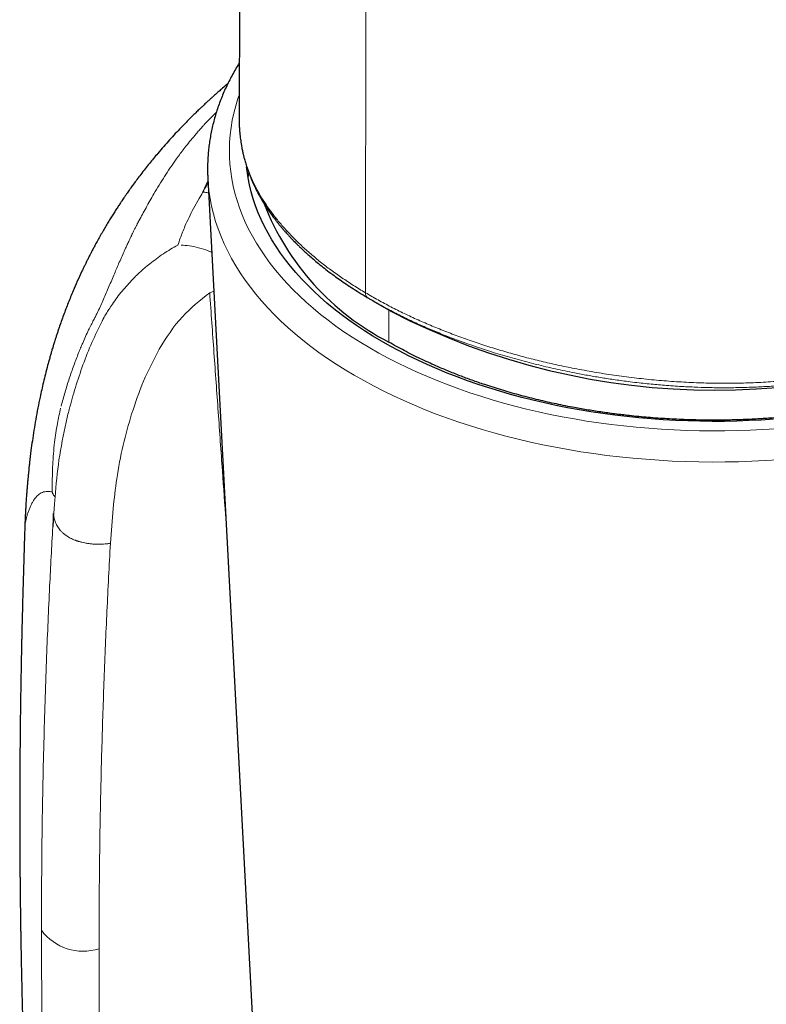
# Model space of a CAD drawing. Header units: millimetres. Extents: x 8 to 761, y 12 to 733.
# Tile 57 of 99: x 702 to 719, y 183 to 205. Entities that reach past the tile are written whole.
import ezdxf

# ---------------------------------------------------------------- set-up
doc = ezdxf.new("R2010")
doc.units = ezdxf.units.MM

msp = doc.modelspace()

# ---------------------------------------------------------------- linework, layer by layer
at = {"color": 7, "linetype": 'Continuous', "lineweight": 30}
for p, q in [((706.891, 230.747), (706.831, 202.912)), ((706.833, 202.912), (706.833, 202.898)), ((706.114, 201.526), (706.114, 201.528)), ((706.114, 201.526), (707.37, 177.869)), ((709.896, 198.722), (710.31, 198.483)), ((701.917, 193.499), (701.917, 193.498))]:
    msp.add_line(p, q, dxfattribs=at)
at = {"color": 252, "linetype": 'Continuous', "lineweight": 0}
for p, q in [((709.73, 198.904), (709.777, 230.031)), ((706.31, 203.047), (706.067, 202.802)), ((706.116, 201.475), (705.999, 201.217)), ((705.979, 201.167), (705.917, 201.069)), ((705.999, 201.217), (705.979, 201.167)), ((705.917, 201.069), (705.783, 200.835)), ((706.157, 198.905), (706.251, 198.937)), ((710.265, 197.772), (710.265, 198.509))]:
    msp.add_line(p, q, dxfattribs=at)
at = {"color": 252, "linetype": 'Continuous', "lineweight": 0, "flags": 128}
for points in [[(706.831, 203.439), (706.805, 203.361), (706.754, 203.196), (706.711, 203.029), (706.675, 202.862), (706.647, 202.695), (706.626, 202.527), (706.613, 202.359), (706.608, 202.191), (706.61, 202.023), (706.62, 201.855), (706.638, 201.687), (706.663, 201.519), (706.696, 201.352), (706.736, 201.186), (706.784, 201.02), (706.839, 200.855), (706.902, 200.691), (706.972, 200.527), (707.05, 200.365), (707.135, 200.204), (707.227, 200.045), (707.326, 199.887), (707.433, 199.73), (707.546, 199.575), (707.667, 199.422), (707.794, 199.271), (707.929, 199.122), (708.07, 198.975), (708.217, 198.83), (708.372, 198.687), (708.532, 198.547), (708.699, 198.409), (708.872, 198.274), (709.051, 198.141), (709.236, 198.011), (709.427, 197.884), (709.624, 197.76), (709.826, 197.639), (710.034, 197.521), (710.247, 197.406), (710.465, 197.295), (710.688, 197.186), (710.916, 197.082), (711.148, 196.98), (711.385, 196.883), (711.627, 196.788), (711.872, 196.698), (712.122, 196.611), (712.375, 196.528), (712.632, 196.449), (712.893, 196.374), (713.157, 196.303), (713.424, 196.236), (713.694, 196.173), (713.967, 196.113), (714.242, 196.059), (714.52, 196.008), (714.8, 195.961), (715.082, 195.919), (715.366, 195.881), (715.651, 195.848), (715.938, 195.818), (716.226, 195.793), (716.515, 195.773), (716.805, 195.756), (717.096, 195.744), (717.387, 195.737), (717.678, 195.734), (717.969, 195.735), (718.26, 195.741), (718.551, 195.751), (718.841, 195.766), (719.131, 195.785)], [(719.193, 195.072), (718.891, 195.053), (718.588, 195.038), (718.284, 195.027), (717.98, 195.021), (717.675, 195.02), (717.371, 195.023), (717.067, 195.031), (716.763, 195.043), (716.46, 195.06), (716.158, 195.082), (715.857, 195.108), (715.557, 195.138), (715.259, 195.173), (714.963, 195.213), (714.668, 195.257), (714.375, 195.306), (714.085, 195.359), (713.797, 195.416), (713.512, 195.478), (713.23, 195.544), (712.951, 195.614), (712.675, 195.688), (712.403, 195.767), (712.135, 195.85), (711.87, 195.936), (711.609, 196.027), (711.352, 196.121), (711.1, 196.22), (710.852, 196.322), (710.609, 196.428), (710.371, 196.537), (710.138, 196.65), (709.911, 196.767), (709.688, 196.887), (709.471, 197.01), (709.26, 197.137), (709.054, 197.266), (708.855, 197.399), (708.662, 197.535), (708.474, 197.673), (708.293, 197.815), (708.119, 197.959), (707.951, 198.105), (707.79, 198.254), (707.636, 198.406), (707.489, 198.56), (707.348, 198.716), (707.215, 198.874), (707.089, 199.034), (706.97, 199.195), (706.859, 199.359), (706.755, 199.524), (706.659, 199.691), (706.57, 199.859), (706.489, 200.028), (706.416, 200.199), (706.35, 200.37), (706.292, 200.543), (706.242, 200.716), (706.2, 200.89), (706.166, 201.065), (706.139, 201.24), (706.121, 201.415), (706.114, 201.526)]]:
    msp.add_lwpolyline(points, dxfattribs=at)
at = {"color": 7, "linetype": 'Continuous', "lineweight": 30, "flags": 128}
for points in [[(719.083, 196.001), (718.804, 195.983), (718.523, 195.969), (718.242, 195.959), (717.961, 195.953), (717.68, 195.952), (717.398, 195.955), (717.117, 195.962), (716.837, 195.974), (716.556, 195.989), (716.277, 196.009), (715.999, 196.033), (715.722, 196.062), (715.446, 196.094), (715.172, 196.131), (714.899, 196.172), (714.629, 196.217), (714.361, 196.266), (714.095, 196.319), (713.831, 196.376), (713.57, 196.437), (713.312, 196.502), (713.057, 196.57), (712.806, 196.643), (712.557, 196.719), (712.312, 196.8), (712.071, 196.883), (711.834, 196.971), (711.601, 197.062), (711.372, 197.156), (711.147, 197.254), (710.927, 197.355), (710.712, 197.46), (710.501, 197.568), (710.295, 197.678), (710.095, 197.792), (709.9, 197.909), (709.71, 198.029), (709.525, 198.152), (709.346, 198.277), (709.173, 198.406), (709.006, 198.536), (708.845, 198.669), (708.69, 198.805), (708.541, 198.943), (708.398, 199.083), (708.262, 199.225), (708.132, 199.369), (708.009, 199.515), (707.892, 199.663), (707.783, 199.813), (707.68, 199.964), (707.584, 200.117), (707.495, 200.271), (707.413, 200.426), (707.338, 200.583), (707.27, 200.74), (707.209, 200.899), (707.156, 201.059), (707.109, 201.219), (707.07, 201.38), (707.039, 201.541), (707.014, 201.703), (707.004, 201.793)], [(707.038, 201.545), (707.05, 201.614), (707.057, 201.645)]]:
    msp.add_lwpolyline(points, dxfattribs=at)
at = {"color": 7, "linetype": 'Continuous', "lineweight": 30}
for centre, radius, start, end in [((713.033, 203.142), 6.042, 201.3563, 242.724), ((717.736, 212.787), 16.117, 242.5645, 297.4355)]:
    msp.add_arc(centre, radius, start, end, dxfattribs=at)
at = {"color": 252, "linetype": 'Continuous', "lineweight": 0}
msp.add_arc((703.255, 184.986), 1.194, 216.6801, 287.7324, dxfattribs=at)
at = {"color": 7, "linetype": 'Continuous', "lineweight": 30}
for points, knots in [([(706.834, 204.178), (706.832, 204.174), (706.801, 204.126), (706.745, 204.031), (706.668, 203.894), (706.597, 203.756), (706.53, 203.617), (706.468, 203.477), (706.411, 203.337), (706.358, 203.195), (706.311, 203.054), (706.269, 202.912), (706.231, 202.769), (706.199, 202.626), (706.171, 202.483), (706.148, 202.34), (706.131, 202.196), (706.118, 202.052), (706.11, 201.909), (706.107, 201.765), (706.108, 201.638), (706.112, 201.559), (706.114, 201.528)], [0, 0, 0, 0, 0.004275, 0.0586, 0.112814, 0.166913, 0.220895, 0.274756, 0.328497, 0.382118, 0.435621, 0.489012, 0.542294, 0.595475, 0.648565, 0.701573, 0.75451, 0.807389, 0.860224, 0.913028, 0.965816, 1, 1, 1, 1]), ([(706.571, 203.702), (706.531, 203.667), (706.461, 203.608), (706.368, 203.526), (706.291, 203.459), (706.226, 203.4), (706.169, 203.348), (706.118, 203.302), (706.071, 203.259), (706.021, 203.212), (705.963, 203.157), (705.892, 203.089), (705.812, 203.011), (705.718, 202.919), (705.611, 202.811), (705.492, 202.688), (705.366, 202.554), (705.235, 202.412), (705.101, 202.26), (704.978, 202.118), (704.869, 201.987), (704.772, 201.869), (704.675, 201.746), (704.58, 201.624), (704.492, 201.507), (704.416, 201.404), (704.356, 201.322), (704.312, 201.259), (704.279, 201.213), (704.253, 201.176), (704.231, 201.144), (704.21, 201.114), (704.185, 201.077), (704.152, 201.028), (704.109, 200.964), (704.059, 200.889), (704.005, 200.806), (703.949, 200.717), (703.89, 200.623), (703.829, 200.524), (703.767, 200.419), (703.703, 200.31), (703.638, 200.196), (703.577, 200.086), (703.522, 199.986), (703.477, 199.9), (703.439, 199.828), (703.41, 199.771), (703.387, 199.727), (703.368, 199.688), (703.346, 199.645), (703.32, 199.592), (703.288, 199.528), (703.254, 199.457), (703.197, 199.336), (703.119, 199.165), (703.016, 198.929), (702.911, 198.67), (702.804, 198.389), (702.727, 198.174), (702.677, 198.026), (702.652, 197.949), (702.628, 197.876), (702.608, 197.811), (702.59, 197.756), (702.576, 197.711), (702.565, 197.675), (702.554, 197.636), (702.538, 197.585), (702.518, 197.514), (702.493, 197.428), (702.467, 197.333), (702.431, 197.201), (702.389, 197.04), (702.344, 196.854), (702.303, 196.676), (702.262, 196.488), (702.214, 196.251), (702.168, 196.001), (702.126, 195.751), (702.09, 195.512), (702.056, 195.267), (702.033, 195.074), (702.017, 194.935), (702.009, 194.86), (702.002, 194.786), (701.994, 194.71), (701.987, 194.632), (701.979, 194.549), (701.972, 194.461), (701.966, 194.385), (701.961, 194.329), (701.959, 194.294), (701.956, 194.26), (701.953, 194.222), (701.95, 194.175), (701.946, 194.12), (701.943, 194.063), (701.94, 194.009), (701.937, 193.964), (701.935, 193.924), (701.933, 193.892), (701.932, 193.868), (701.931, 193.845), (701.929, 193.82), (701.928, 193.786), (701.925, 193.738), (701.923, 193.674), (701.919, 193.59), (701.917, 193.53), (701.916, 193.498)], [0, 0, 0, 0, 0.014954, 0.025946, 0.03559, 0.043662, 0.05029, 0.05634, 0.061989, 0.067239, 0.074511, 0.082887, 0.092391, 0.103027, 0.116063, 0.130408, 0.14559, 0.161518, 0.178188, 0.195599, 0.20774, 0.220214, 0.233018, 0.246113, 0.258204, 0.268666, 0.277508, 0.282823, 0.28732, 0.291003, 0.293874, 0.296349, 0.299776, 0.304265, 0.310428, 0.31773, 0.325533, 0.333764, 0.342425, 0.351514, 0.361035, 0.370987, 0.38137, 0.391667, 0.400545, 0.408154, 0.414493, 0.419566, 0.423132, 0.426085, 0.429863, 0.434569, 0.440202, 0.446673, 0.45334, 0.472072, 0.491405, 0.515198, 0.539561, 0.56444, 0.571179, 0.577958, 0.584437, 0.590064, 0.59483, 0.598734, 0.601777, 0.604404, 0.609062, 0.615362, 0.62331, 0.632113, 0.640649, 0.658708, 0.675405, 0.690837, 0.70661, 0.729433, 0.754398, 0.777716, 0.800875, 0.822899, 0.849534, 0.857673, 0.864526, 0.871828, 0.879739, 0.887436, 0.89533, 0.90446, 0.913787, 0.917954, 0.921214, 0.924179, 0.927983, 0.932652, 0.938176, 0.944535, 0.949475, 0.954124, 0.958034, 0.961207, 0.963644, 0.965337, 0.96785, 0.971181, 0.975327, 0.982119, 0.990348, 1, 1, 1, 1]), ([(706.831, 202.911), (706.831, 202.891), (706.831, 202.858), (706.832, 202.826), (706.832, 202.814)], [0, 0, 0, 0, 0.605603, 1, 1, 1, 1]), ([(706.833, 202.802), (706.833, 202.796), (706.834, 202.765), (706.836, 202.707), (706.842, 202.624), (706.849, 202.542), (706.857, 202.464), (706.867, 202.392), (706.877, 202.326), (706.887, 202.267), (706.897, 202.214), (706.906, 202.168), (706.914, 202.129), (706.922, 202.095), (706.929, 202.063), (706.938, 202.029), (706.948, 201.989), (706.96, 201.943), (706.975, 201.892), (706.999, 201.815), (707.032, 201.714), (707.077, 201.594), (707.124, 201.481), (707.171, 201.375), (707.22, 201.275), (707.272, 201.175), (707.331, 201.069), (707.399, 200.956), (707.478, 200.834), (707.567, 200.706), (707.644, 200.601), (707.708, 200.52), (707.752, 200.465), (707.799, 200.408), (707.845, 200.353), (707.889, 200.303), (707.927, 200.26), (707.958, 200.226), (707.981, 200.202), (707.996, 200.186), (708.006, 200.175), (708.018, 200.163), (708.033, 200.146), (708.054, 200.124), (708.083, 200.095), (708.12, 200.057), (708.167, 200.01), (708.222, 199.955), (708.287, 199.894), (708.364, 199.822), (708.456, 199.74), (708.565, 199.646), (708.687, 199.545), (708.825, 199.435), (708.968, 199.328), (709.112, 199.223), (709.258, 199.122), (709.415, 199.017), (709.585, 198.908), (709.706, 198.836), (709.767, 198.799)], [0, 0, 0, 0, 0.003807, 0.020119, 0.038469, 0.05887, 0.076323, 0.093297, 0.108724, 0.122599, 0.134925, 0.145691, 0.154889, 0.162513, 0.169228, 0.17721, 0.186445, 0.197063, 0.209058, 0.221955, 0.251131, 0.279158, 0.305869, 0.330696, 0.353879, 0.377388, 0.401639, 0.429768, 0.459162, 0.490019, 0.522801, 0.536219, 0.549946, 0.563984, 0.578275, 0.591145, 0.601871, 0.610445, 0.616865, 0.620294, 0.622562, 0.625451, 0.629711, 0.63534, 0.642335, 0.652527, 0.664673, 0.678769, 0.694808, 0.712785, 0.735216, 0.76007, 0.787352, 0.817069, 0.849237, 0.876249, 0.904808, 0.934934, 0.966654, 1, 1, 1, 1]), ([(727.579, 200.074), (727.546, 200.018), (727.465, 199.881), (727.33, 199.686), (727.181, 199.49), (727.036, 199.316), (726.882, 199.143), (726.699, 198.955), (726.486, 198.753), (726.24, 198.541), (725.981, 198.337), (725.707, 198.139), (725.442, 197.962), (725.189, 197.807), (724.953, 197.67), (724.708, 197.538), (724.428, 197.395), (724.112, 197.247), (723.758, 197.094), (723.397, 196.952), (723.025, 196.818), (722.674, 196.704), (722.346, 196.606), (722.045, 196.523), (721.738, 196.445), (721.392, 196.365), (721.008, 196.286), (720.587, 196.211), (720.165, 196.146), (719.737, 196.092), (719.339, 196.051), (718.973, 196.022), (718.641, 196.002), (718.307, 195.988), (717.933, 195.98), (717.525, 195.979), (717.084, 195.989), (716.648, 196.01), (716.212, 196.041), (715.812, 196.08), (715.45, 196.123), (715.124, 196.168), (714.8, 196.219), (714.442, 196.282), (714.056, 196.36), (713.644, 196.455), (713.243, 196.558), (712.848, 196.672), (712.492, 196.785), (712.174, 196.895), (711.891, 197), (711.614, 197.111), (711.311, 197.24), (711.041, 197.364), (710.801, 197.482), (710.619, 197.576), (710.439, 197.672), (710.323, 197.739), (710.265, 197.772)], [0, 0, 0, 0, 0.0146069, 0.0353164, 0.0510555, 0.0667946, 0.0825979, 0.0984012, 0.1196584, 0.1402235, 0.1607885, 0.1814975, 0.2022064, 0.2179452, 0.2336839, 0.2494868, 0.2652898, 0.2865465, 0.3071113, 0.3276761, 0.3483848, 0.3690936, 0.3848321, 0.4005707, 0.4163734, 0.4321761, 0.4534326, 0.4739975, 0.4945625, 0.5152713, 0.5359802, 0.5517188, 0.5674575, 0.5832603, 0.5990631, 0.6203196, 0.640885, 0.6614504, 0.6821597, 0.7028689, 0.7186079, 0.7343469, 0.75015, 0.7659532, 0.7872102, 0.8077761, 0.828342, 0.8490518, 0.8697616, 0.885501, 0.9012403, 0.9170439, 0.9328475, 0.954105, 0.9655664, 0.977034, 0.9885139, 1, 1, 1, 1]), ([(709.767, 198.799), (709.789, 198.786), (709.832, 198.759), (709.875, 198.734), (709.897, 198.721)], [0, 0, 0, 0, 0.50045, 1, 1, 1, 1]), ([(702.57, 193.835), (702.569, 193.82), (702.569, 193.79), (702.568, 193.748), (702.567, 193.71), (702.566, 193.676), (702.565, 193.645), (702.564, 193.619), (702.562, 193.579), (702.56, 193.55), (702.558, 193.529)], [0, 0, 0, 0, 0.14508, 0.278139, 0.399186, 0.508232, 0.605291, 0.690386, 0.763546, 1, 1, 1, 1]), ([(701.916, 193.498), (701.915, 193.463), (701.911, 193.357), (701.906, 193.182), (701.899, 192.952), (701.891, 192.707), (701.884, 192.446), (701.876, 192.188), (701.869, 191.93), (701.862, 191.668), (701.856, 191.398), (701.85, 191.172), (701.846, 190.997), (701.844, 190.879), (701.842, 190.783), (701.84, 190.704), (701.839, 190.636), (701.837, 190.559), (701.835, 190.463), (701.833, 190.354), (701.831, 190.238), (701.829, 190.131), (701.827, 190.032), (701.826, 189.943), (701.824, 189.862), (701.823, 189.786), (701.822, 189.714), (701.821, 189.646), (701.82, 189.585), (701.819, 189.526), (701.818, 189.455), (701.817, 189.367), (701.815, 189.257), (701.814, 189.131), (701.812, 188.994), (701.811, 188.868), (701.809, 188.758), (701.808, 188.666), (701.808, 188.575), (701.807, 188.488), (701.806, 188.41), (701.806, 188.349), (701.805, 188.304), (701.805, 188.267), (701.805, 188.227), (701.804, 188.177), (701.804, 188.118), (701.804, 188.05), (701.803, 187.976), (701.802, 187.848), (701.802, 187.668), (701.801, 187.486), (701.801, 187.356), (701.8, 187.279), (701.8, 187.212), (701.8, 187.156), (701.8, 187.11), (701.8, 187.075), (701.8, 187.043), (701.8, 187.007), (701.8, 186.959), (701.8, 186.899), (701.8, 186.833), (701.8, 186.764), (701.801, 186.658), (701.801, 186.513), (701.802, 186.325), (701.802, 186.129), (701.803, 185.972), (701.804, 185.86), (701.804, 185.799), (701.805, 185.747), (701.805, 185.705), (701.805, 185.672), (701.806, 185.645), (701.806, 185.62), (701.806, 185.591), (701.806, 185.553), (701.807, 185.506), (701.807, 185.45), (701.808, 185.387), (701.809, 185.309), (701.809, 185.223), (701.81, 185.132), (701.811, 185.05), (701.812, 184.977), (701.813, 184.911), (701.814, 184.845), (701.815, 184.782), (701.815, 184.719), (701.816, 184.659), (701.817, 184.593), (701.818, 184.523), (701.819, 184.452), (701.82, 184.384), (701.821, 184.323), (701.822, 184.272), (701.823, 184.231), (701.823, 184.201), (701.824, 184.173), (701.824, 184.135), (701.825, 184.083), (701.826, 184.013), (701.828, 183.932), (701.83, 183.785), (701.833, 183.619), (701.837, 183.438), (701.84, 183.303), (701.843, 183.17), (701.846, 183.043), (701.849, 182.92), (701.851, 182.803), (701.854, 182.694), (701.856, 182.598), (701.858, 182.516), (701.86, 182.446), (701.862, 182.381), (701.864, 182.315), (701.865, 182.246), (701.867, 182.173), (701.87, 182.094), (701.872, 182.009), (701.875, 181.916), (701.877, 181.819), (701.881, 181.713), (701.884, 181.587), (701.889, 181.436), (701.895, 181.26), (701.901, 181.067), (701.907, 180.885), (701.913, 180.719), (701.918, 180.571), (701.921, 180.47), (701.923, 180.419), (701.923, 180.418)], [0, 0, 0, 0, 0.007788, 0.024181, 0.039869, 0.060195, 0.079834, 0.099091, 0.118892, 0.138365, 0.158669, 0.180188, 0.1897, 0.198616, 0.206933, 0.211561, 0.216588, 0.222392, 0.228974, 0.238346, 0.247203, 0.255368, 0.262839, 0.269617, 0.275707, 0.281285, 0.286932, 0.29207, 0.296697, 0.30087, 0.305535, 0.312657, 0.321037, 0.33065, 0.34139, 0.352264, 0.359324, 0.366339, 0.373307, 0.380161, 0.386142, 0.391045, 0.394013, 0.396485, 0.399473, 0.403223, 0.407735, 0.41301, 0.418791, 0.424546, 0.442363, 0.459769, 0.466186, 0.47212, 0.477228, 0.481511, 0.484969, 0.487602, 0.489599, 0.492218, 0.495892, 0.50062, 0.505862, 0.511092, 0.516311, 0.530233, 0.544315, 0.559263, 0.575124, 0.580338, 0.585002, 0.588956, 0.592201, 0.594735, 0.59656, 0.598239, 0.600469, 0.603372, 0.606948, 0.611195, 0.616116, 0.621444, 0.629079, 0.636024, 0.642279, 0.647843, 0.652717, 0.657487, 0.662941, 0.667249, 0.671907, 0.676915, 0.682273, 0.687977, 0.693364, 0.697935, 0.702023, 0.705126, 0.707243, 0.709052, 0.711595, 0.715822, 0.721214, 0.727689, 0.734379, 0.755272, 0.765793, 0.776262, 0.786515, 0.796357, 0.805787, 0.814804, 0.823357, 0.830978, 0.837104, 0.842338, 0.847158, 0.852248, 0.857613, 0.863254, 0.869171, 0.875997, 0.883157, 0.890651, 0.898766, 0.907735, 0.920147, 0.933892, 0.948972, 0.965387, 0.976387, 0.987915, 0.999921, 1, 1, 1, 1])]:
    msp.add_open_spline(points, degree=3, knots=knots, dxfattribs=at)
at = {"color": 252, "linetype": 'Continuous', "lineweight": 0}
for points, knots in [([(705.843, 202.549), (705.866, 202.576), (705.914, 202.632), (705.963, 202.686), (705.987, 202.713)], [0, 0, 0, 0, 0.500325, 1, 1, 1, 1]), ([(705.987, 202.713), (706, 202.728), (706.027, 202.758), (706.054, 202.788), (706.067, 202.802)], [0, 0, 0, 0, 0.500171, 1, 1, 1, 1]), ([(706.833, 202.898), (706.833, 202.868), (706.831, 202.755), (706.846, 202.561), (706.878, 202.316), (706.93, 202.071), (707.001, 201.828), (707.087, 201.598), (707.185, 201.381), (707.293, 201.178), (707.416, 200.976), (707.554, 200.775), (707.707, 200.574), (707.877, 200.376), (708.061, 200.179), (708.26, 199.985), (708.472, 199.795), (708.697, 199.609), (708.935, 199.426), (709.187, 199.248), (709.451, 199.073), (709.636, 198.96), (709.73, 198.904)], [0, 0, 0, 0, 0.020877, 0.078001, 0.135355, 0.193066, 0.25085, 0.308396, 0.357586, 0.406722, 0.455874, 0.505116, 0.554529, 0.604218, 0.654021, 0.703597, 0.752988, 0.802276, 0.851544, 0.900871, 0.950332, 1, 1, 1, 1]), ([(705.375, 201.949), (705.377, 201.952), (705.383, 201.962), (705.405, 201.992), (705.48, 202.095), (705.625, 202.288), (705.764, 202.455), (705.843, 202.549)], [0, 0, 0, 0, 0.014914, 0.044162, 0.145595, 0.519391, 1, 1, 1, 1]), ([(704.878, 201.174), (704.957, 201.308), (705.116, 201.576), (705.288, 201.825), (705.375, 201.949)], [0, 0, 0, 0, 0.498425, 1, 1, 1, 1]), ([(709.73, 198.904), (709.824, 198.849), (710.014, 198.738), (710.311, 198.58), (710.617, 198.427), (710.932, 198.28), (711.257, 198.14), (711.591, 198.005), (711.934, 197.876), (712.287, 197.753), (712.647, 197.636), (713.013, 197.527), (713.384, 197.425), (713.758, 197.331), (714.137, 197.244), (714.541, 197.161), (714.971, 197.082), (715.427, 197.011), (715.885, 196.951), (716.344, 196.902), (716.802, 196.865), (717.259, 196.84), (717.714, 196.827), (718.169, 196.826), (718.624, 196.838), (719.077, 196.862), (719.53, 196.899), (719.998, 196.95), (720.48, 197.018), (720.974, 197.105), (721.463, 197.207), (721.945, 197.325), (722.423, 197.459), (722.885, 197.605), (723.334, 197.763), (723.769, 197.932), (724.196, 198.114), (724.616, 198.308), (725.037, 198.517), (725.457, 198.743), (725.878, 198.986), (726.29, 199.241), (726.694, 199.507), (727.09, 199.785), (727.501, 200.092), (727.924, 200.428), (728.358, 200.796), (728.779, 201.176), (729.049, 201.439), (729.183, 201.57)], [0, 0, 0, 0, 0.018102, 0.036119, 0.054076, 0.072002, 0.089924, 0.107872, 0.125875, 0.143976, 0.16213, 0.18021, 0.198211, 0.216163, 0.234093, 0.252027, 0.272988, 0.294028, 0.315098, 0.336047, 0.356897, 0.377682, 0.398432, 0.419175, 0.439936, 0.46074, 0.481615, 0.502536, 0.525878, 0.54913, 0.572325, 0.595492, 0.618662, 0.641868, 0.663806, 0.685786, 0.707753, 0.72964, 0.751468, 0.774578, 0.797668, 0.82076, 0.843873, 0.867026, 0.890241, 0.917675, 0.945115, 0.972546, 1, 1, 1, 1]), ([(705.999, 201.217), (706.007, 201.23), (706.026, 201.263), (706.06, 201.32), (706.092, 201.374), (706.113, 201.409), (706.119, 201.419)], [0, 0, 0, 0, 0.20137, 0.482591, 0.845494, 1, 1, 1, 1]), ([(704.535, 200.558), (704.561, 200.606), (704.615, 200.707), (704.698, 200.858), (704.786, 201.016), (704.847, 201.12), (704.878, 201.174)], [0, 0, 0, 0, 0.228397, 0.471102, 0.728271, 1, 1, 1, 1]), ([(705.999, 201.216), (706.03, 201.212), (706.074, 201.207), (706.119, 201.196), (706.131, 201.193)], [0, 0, 0, 0, 0.7248, 1, 1, 1, 1]), ([(705.783, 200.835), (705.716, 200.702), (705.606, 200.482), (705.496, 200.197), (705.444, 200.05), (705.425, 199.997)], [0, 0, 0, 0, 0.496664, 0.820633, 1, 1, 1, 1]), ([(704.196, 199.853), (704.207, 199.878), (704.231, 199.931), (704.269, 200.015), (704.313, 200.11), (704.345, 200.178), (704.364, 200.217), (704.367, 200.225), (704.371, 200.233), (704.376, 200.244), (704.382, 200.255), (704.394, 200.28), (704.414, 200.322), (704.439, 200.371), (704.46, 200.413), (704.475, 200.444), (704.49, 200.472), (704.503, 200.496), (704.514, 200.519), (704.521, 200.533), (704.525, 200.539)], [0, 0, 0, 0, 0.104437, 0.2251324, 0.3620709, 0.5152143, 0.5233717, 0.5338356, 0.5466054, 0.5616804, 0.5790596, 0.598742, 0.6715964, 0.7651297, 0.8143805, 0.8595826, 0.9007409, 0.9378604, 0.9709453, 1, 1, 1, 1]), ([(704.525, 200.539), (704.527, 200.542), (704.53, 200.548), (704.533, 200.555), (704.535, 200.558)], [0, 0, 0, 0, 0.500029, 1, 1, 1, 1]), ([(705.426, 199.997), (705.313, 199.934), (705.086, 199.805), (704.884, 199.646), (704.782, 199.566)], [0, 0, 0, 0, 0.493293, 1, 1, 1, 1]), ([(705.501, 199.997), (705.564, 199.993), (705.695, 199.985), (705.906, 199.94), (706.082, 199.888), (706.176, 199.843), (706.204, 199.83)], [0, 0, 0, 0, 0.272804, 0.56465, 0.870147, 1, 1, 1, 1]), ([(703.958, 199.308), (703.995, 199.395), (704.073, 199.58), (704.153, 199.759), (704.196, 199.853)], [0, 0, 0, 0, 0.471449, 1, 1, 1, 1]), ([(704.782, 199.566), (704.74, 199.535), (704.666, 199.481), (704.598, 199.415), (704.569, 199.387)], [0, 0, 0, 0, 0.567145, 1, 1, 1, 1]), ([(703.706, 198.719), (703.748, 198.816), (703.832, 199.012), (703.915, 199.208), (703.958, 199.308)], [0, 0, 0, 0, 0.489729, 1, 1, 1, 1]), ([(704.569, 199.387), (704.539, 199.359), (704.48, 199.303), (704.423, 199.245), (704.394, 199.216)], [0, 0, 0, 0, 0.494623, 1, 1, 1, 1]), ([(704.394, 199.216), (704.31, 199.126), (704.139, 198.946), (703.997, 198.746), (703.925, 198.646)], [0, 0, 0, 0, 0.4954056, 1, 1, 1, 1]), ([(705.001, 197.613), (705.161, 197.871), (705.462, 198.355), (705.936, 198.73), (706.157, 198.905)], [0, 0, 0, 0, 0.532246, 1, 1, 1, 1]), ([(706.157, 198.905), (706.19, 198.446), (706.255, 197.533), (706.352, 196.171), (706.444, 194.884), (706.503, 194.052), (706.531, 193.67)], [0, 0, 0, 0, 0.2628774, 0.5231316, 0.7807626, 1, 1, 1, 1]), ([(709.768, 198.8), (709.764, 198.802), (709.753, 198.81), (709.741, 198.832), (709.731, 198.865), (709.73, 198.891), (709.73, 198.904)], [0, 0, 0, 0, 0.140359, 0.42297, 0.70558, 1, 1, 1, 1]), ([(703.577, 198.438), (703.599, 198.485), (703.643, 198.575), (703.686, 198.672), (703.706, 198.719)], [0, 0, 0, 0, 0.515431, 1, 1, 1, 1]), ([(703.925, 198.646), (703.898, 198.605), (703.849, 198.531), (703.803, 198.455), (703.783, 198.421)], [0, 0, 0, 0, 0.55494, 1, 1, 1, 1]), ([(725.632, 198.756), (725.562, 198.716), (725.358, 198.597), (724.978, 198.395), (724.489, 198.152), (723.953, 197.912), (723.406, 197.693), (722.848, 197.494), (722.319, 197.329), (721.827, 197.196), (721.373, 197.088), (720.915, 196.993), (720.447, 196.912), (720.019, 196.852), (719.642, 196.809), (719.317, 196.779), (718.99, 196.755), (718.653, 196.738), (718.306, 196.727), (717.95, 196.723), (717.602, 196.727), (717.311, 196.737), (717.076, 196.748), (716.881, 196.759), (716.685, 196.772), (716.499, 196.787), (716.32, 196.803), (716.14, 196.821), (715.949, 196.842), (715.705, 196.872), (715.426, 196.91), (715.116, 196.958), (714.819, 197.009), (714.475, 197.073), (714.083, 197.156), (713.643, 197.259), (713.202, 197.375), (712.766, 197.501), (712.346, 197.636), (711.963, 197.77), (711.617, 197.901), (711.304, 198.028), (710.997, 198.16), (710.691, 198.302), (710.385, 198.454), (710.118, 198.595), (709.959, 198.687), (709.897, 198.723)], [0, 0, 0, 0, 0.014949, 0.043411, 0.079395, 0.115174, 0.150998, 0.186967, 0.223103, 0.251663, 0.279334, 0.30736, 0.335798, 0.36468, 0.384683, 0.403547, 0.422947, 0.442894, 0.463396, 0.484463, 0.505858, 0.524778, 0.535868, 0.547314, 0.55912, 0.570364, 0.580201, 0.590779, 0.602101, 0.614172, 0.634005, 0.651725, 0.669484, 0.687284, 0.713769, 0.740596, 0.768297, 0.796159, 0.823381, 0.849953, 0.872205, 0.893692, 0.915327, 0.937733, 0.960907, 0.984849, 1, 1, 1, 1]), ([(703.577, 198.438), (703.563, 198.41), (703.536, 198.354), (703.509, 198.303), (703.495, 198.277)], [0, 0, 0, 0, 0.509938, 1, 1, 1, 1]), ([(703.783, 198.421), (703.774, 198.405), (703.754, 198.371), (703.735, 198.338), (703.725, 198.32)], [0, 0, 0, 0, 0.489785, 1, 1, 1, 1]), ([(703.495, 198.277), (703.456, 198.202), (703.367, 198.032), (703.288, 197.852), (703.244, 197.751)], [0, 0, 0, 0, 0.4407325, 1, 1, 1, 1]), ([(703.689, 198.251), (703.609, 198.09), (703.445, 197.761), (703.317, 197.422), (703.251, 197.248)], [0, 0, 0, 0, 0.490004, 1, 1, 1, 1]), ([(703.72, 198.31), (703.713, 198.297), (703.704, 198.279), (703.694, 198.259), (703.691, 198.253), (703.689, 198.251)], [0, 0, 0, 0, 0.6750631, 0.8815703, 1, 1, 1, 1]), ([(703.725, 198.32), (703.724, 198.319), (703.722, 198.315), (703.721, 198.312), (703.72, 198.31)], [0, 0, 0, 0, 0.499981, 1, 1, 1, 1]), ([(703.244, 197.751), (703.228, 197.713), (703.196, 197.638), (703.166, 197.562), (703.15, 197.524)], [0, 0, 0, 0, 0.500581, 1, 1, 1, 1]), ([(703.15, 197.524), (703.113, 197.428), (703.037, 197.232), (702.934, 196.932), (702.836, 196.621), (702.78, 196.41), (702.751, 196.302)], [0, 0, 0, 0, 0.236343, 0.481823, 0.736385, 1, 1, 1, 1]), ([(704.367, 196.123), (704.451, 196.374), (704.618, 196.877), (704.873, 197.367), (705.001, 197.613)], [0, 0, 0, 0, 0.499728, 1, 1, 1, 1]), ([(703.251, 197.248), (703.19, 197.075), (703.071, 196.736), (702.98, 196.394), (702.935, 196.226)], [0, 0, 0, 0, 0.509358, 1, 1, 1, 1]), ([(702.601, 195.476), (702.62, 195.621), (702.656, 195.888), (702.713, 196.139), (702.739, 196.254)], [0, 0, 0, 0, 0.541902, 1, 1, 1, 1]), ([(702.935, 196.226), (702.922, 196.177), (702.898, 196.08), (702.875, 195.982), (702.864, 195.934)], [0, 0, 0, 0, 0.504044, 1, 1, 1, 1]), ([(702.864, 195.934), (702.804, 195.647), (702.683, 195.072), (702.635, 194.497), (702.611, 194.21)], [0, 0, 0, 0, 0.500956, 1, 1, 1, 1]), ([(703.88, 193.154), (703.899, 193.42), (703.934, 193.911), (704.025, 194.662), (704.154, 195.386), (704.298, 195.884), (704.367, 196.123)], [0, 0, 0, 0, 0.271257, 0.500272, 0.760144, 1, 1, 1, 1]), ([(702.556, 194.947), (702.561, 195.036), (702.572, 195.215), (702.591, 195.389), (702.601, 195.476)], [0, 0, 0, 0, 0.498639, 1, 1, 1, 1]), ([(702.548, 194.329), (702.548, 194.347), (702.548, 194.386), (702.548, 194.455), (702.547, 194.539), (702.548, 194.633), (702.549, 194.727), (702.551, 194.812), (702.553, 194.884), (702.555, 194.928), (702.556, 194.947)], [0, 0, 0, 0, 0.086491, 0.197365, 0.332842, 0.493128, 0.651157, 0.78838, 0.904685, 1, 1, 1, 1]), ([(702.548, 194.329), (702.524, 194.334), (702.475, 194.345), (702.409, 194.345), (702.349, 194.334), (702.294, 194.313), (702.244, 194.282), (702.196, 194.24), (702.151, 194.188), (702.109, 194.125), (702.071, 194.056), (702.037, 193.982), (702.006, 193.906), (701.98, 193.828), (701.958, 193.75), (701.94, 193.676), (701.927, 193.605), (701.918, 193.545), (701.917, 193.513), (701.917, 193.499)], [0, 0, 0, 0, 0.056697, 0.11236, 0.167049, 0.220812, 0.273756, 0.326051, 0.38707, 0.447655, 0.508028, 0.568394, 0.630192, 0.692399, 0.755225, 0.818881, 0.88359, 0.949622, 1, 1, 1, 1]), ([(702.55, 194.306), (702.549, 194.31), (702.549, 194.318), (702.549, 194.325), (702.549, 194.329)], [0, 0, 0, 0, 0.500414, 1, 1, 1, 1]), ([(702.549, 194.306), (702.559, 194.29), (702.578, 194.258), (702.6, 194.225), (702.611, 194.209)], [0, 0, 0, 0, 0.498994, 1, 1, 1, 1]), ([(702.611, 194.21), (702.606, 194.149), (702.596, 194.017), (702.587, 193.886), (702.582, 193.815)], [0, 0, 0, 0, 0.4617, 1, 1, 1, 1]), ([(702.57, 193.835), (702.576, 193.799), (702.588, 193.727), (702.622, 193.626), (702.671, 193.53), (702.72, 193.463), (702.76, 193.42), (702.784, 193.397), (702.811, 193.373), (702.839, 193.351), (702.888, 193.316), (702.962, 193.272), (703.036, 193.238), (703.086, 193.22), (703.105, 193.213), (703.126, 193.206), (703.149, 193.199), (703.173, 193.192), (703.198, 193.185), (703.239, 193.175), (703.296, 193.162), (703.373, 193.149), (703.442, 193.141), (703.501, 193.136), (703.542, 193.134), (703.575, 193.133), (703.601, 193.133), (703.627, 193.133), (703.668, 193.134), (703.725, 193.136), (703.801, 193.143), (703.853, 193.15), (703.88, 193.154)], [0, 0, 0, 0, 0.0655397, 0.1325064, 0.2017343, 0.2738382, 0.2949098, 0.3168789, 0.3397602, 0.3635637, 0.3882942, 0.4541233, 0.5255394, 0.5370503, 0.5493587, 0.5624607, 0.576351, 0.5910231, 0.6064684, 0.6226768, 0.6633829, 0.7079638, 0.7561379, 0.7814686, 0.8075556, 0.8250449, 0.8379237, 0.8525848, 0.8689807, 0.9067404, 0.9506497, 1, 1, 1, 1]), ([(702.582, 193.815), (702.582, 193.815), (702.582, 193.815), (702.582, 193.815), (702.581, 193.814), (702.58, 193.815), (702.576, 193.821), (702.573, 193.829), (702.57, 193.835)], [0, 0, 0, 0, 0.00786, 0.016007, 0.034625, 0.087634, 0.274678, 1, 1, 1, 1]), ([(702.558, 193.529), (702.534, 193.075), (702.48, 192.084), (702.412, 190.476), (702.352, 188.624), (702.307, 186.527), (702.301, 185.052), (702.298, 184.273)], [0, 0, 0, 0, 0.146566, 0.31984, 0.519824, 0.746533, 1, 1, 1, 1]), ([(703.619, 183.849), (703.62, 184.365), (703.623, 185.394), (703.646, 186.942), (703.682, 188.492), (703.733, 190.044), (703.797, 191.598), (703.853, 192.636), (703.88, 193.154)], [0, 0, 0, 0, 0.16689, 0.333675, 0.500368, 0.666979, 0.833519, 1, 1, 1, 1]), ([(702.58, 174.714), (702.554, 175.179), (702.496, 176.194), (702.422, 177.846), (702.357, 179.756), (702.308, 181.925), (702.302, 183.462), (702.298, 184.273)], [0, 0, 0, 0, 0.146911, 0.3203551, 0.5203364, 0.7468724, 1, 1, 1, 1]), ([(703.899, 174.331), (703.869, 174.856), (703.81, 175.906), (703.741, 177.486), (703.686, 179.07), (703.648, 180.659), (703.623, 182.252), (703.62, 183.317), (703.619, 183.849)], [0, 0, 0, 0, 0.1664696, 0.333002, 0.4996092, 0.6663032, 0.8330962, 1, 1, 1, 1])]:
    msp.add_open_spline(points, degree=3, knots=knots, dxfattribs=at)

doc.saveas('drawing.dxf')
